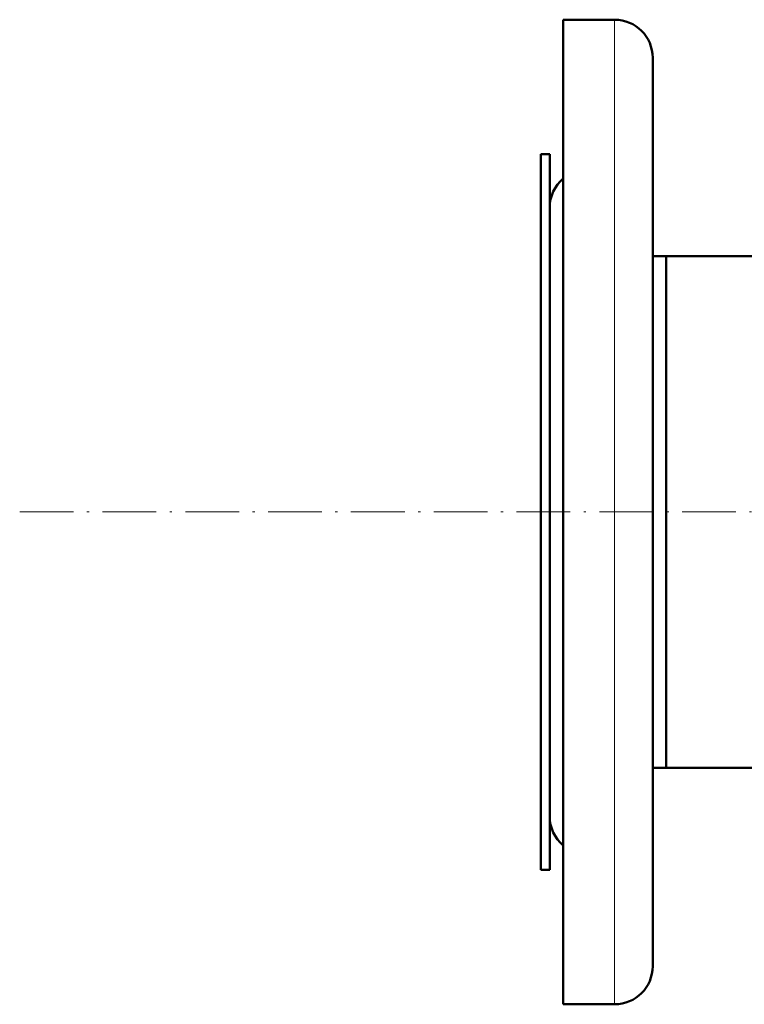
# Model space of a CAD drawing. Extents: x -2073 to 2460, y -1789 to 708.
# Tile 1 of 93: x -720 to -558, y -1789 to -1569. Entities that reach past the tile are written whole.
import ezdxf

# ---------------------------------------------------------------- set-up
doc = ezdxf.new("R2010")
doc.units = 0
doc.linetypes.add('DASHDOT', pattern=[18.5, 12, -3, 0.5, -3])

msp = doc.modelspace()

# ---------------------------------------------------------------- linework, layer by layer
at = {"color": 7, "lineweight": 50}
for p, q in [((-598.43, -1569.12), (-598.43, -1679.15)), ((-586.93, -1569.12), (-598.43, -1569.12)), ((-578.43, -1577.62), (-578.43, -1679.15)), ((-603.43, -1599.15), (-603.43, -1749.36)), ((-601.43, -1599.15), (-603.43, -1599.15)), ((-601.43, -1599.15), (-601.43, -1749.36)), ((-601.43, -1611.12), (-601.43, -1679.15)), ((-575.43, -1622), (-578.43, -1622)), ((-575.43, -1622), (-575.43, -1729.31)), ((-575.43, -1736.3), (-575.43, -1622)), ((-389.08, -1622), (-575.43, -1622)), ((-601.43, -1679.15), (-601.43, -1747.19)), ((-598.43, -1679.15), (-598.43, -1789.19)), ((-578.43, -1679.15), (-578.43, -1780.69)), ((-575.43, -1729.31), (-575.43, -1736.3)), ((-575.43, -1736.3), (-578.43, -1736.3)), ((868.57, -1736.3), (-575.43, -1736.3)), ((-603.43, -1749.36), (-603.43, -1759.15)), ((-601.43, -1749.36), (-601.43, -1759.15)), ((-601.43, -1759.15), (-603.43, -1759.15)), ((-586.93, -1789.19), (-598.43, -1789.19))]:
    msp.add_line(p, q, dxfattribs=at)
at = {"color": 7, "lineweight": 18}
for p, q in [((-586.93, -1569.12), (-586.93, -1679.15)), ((-586.93, -1679.15), (-586.93, -1789.19))]:
    msp.add_line(p, q, dxfattribs=at)
at = {"color": 7, "linetype": 'DASHDOT', "lineweight": 18}
msp.add_line((-719.83, -1679.15), (1012.97, -1679.15), dxfattribs=at)
at = {"color": 7, "lineweight": 50}
for centre, start, end in [((-586.93, -1577.62), 0, 90), ((-592.93, -1611.12), 130.3202, 180), ((-592.93, -1747.19), 180, 229.6798), ((-586.93, -1780.69), 270, 0)]:
    msp.add_arc(centre, 8.5, start, end, dxfattribs=at)

doc.saveas('drawing.dxf')
